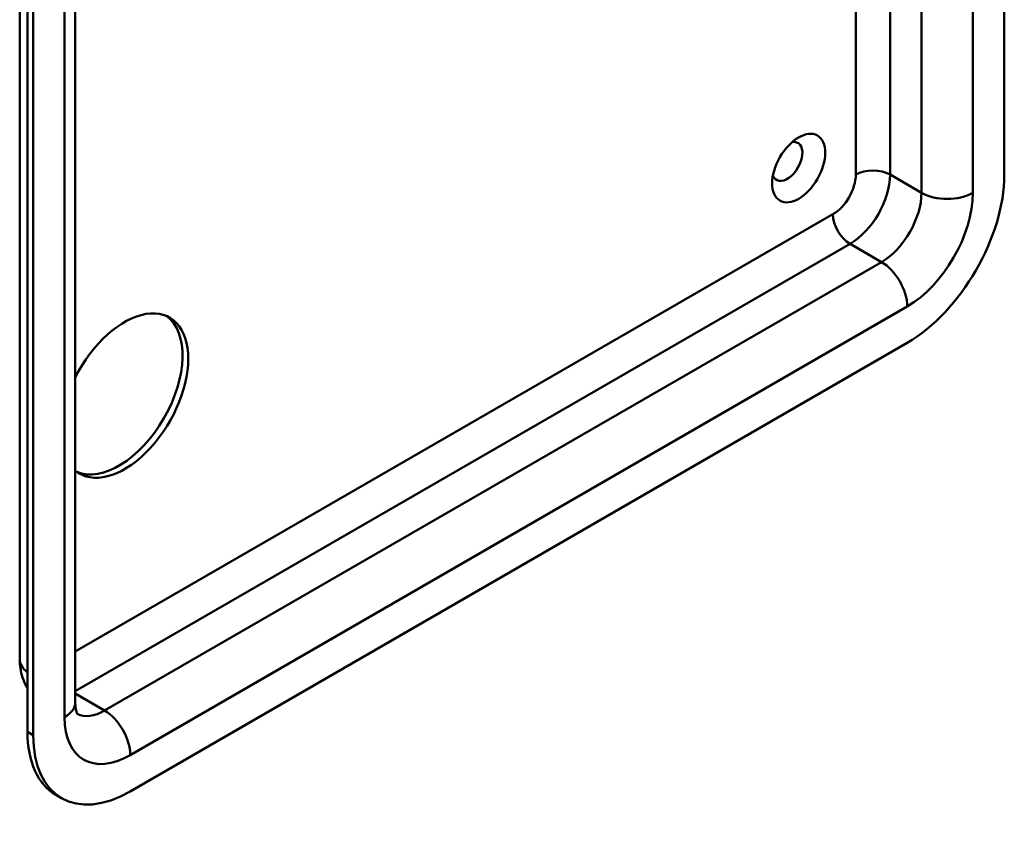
# Model space of a CAD drawing. Header units: millimetres. Extents: x 20 to 833, y 20 to 574.
# Tile 3 of 8: x 355 to 404, y 78 to 117. Entities that reach past the tile are written whole.
import ezdxf

# ---------------------------------------------------------------- set-up
doc = ezdxf.new("R2010")
doc.units = ezdxf.units.MM
doc.header["$LTSCALE"] = 2
doc.layers.add('Sichtbare Kanten(DIN)', color=7, linetype='Continuous', lineweight=50)
doc.layers.add('Sichtbare tangentiale Kanten(DIN)', color=7, linetype='Continuous', lineweight=50)

msp = doc.modelspace()

# ---------------------------------------------------------------- linework, layer by layer
at = {"layer": 'Sichtbare Kanten(DIN)'}
for p, q in [((403.849, 109.732), (403.849, 177.011)), ((355.097, 85.727), (355.097, 153.006)), ((357.849, 83.604), (357.849, 150.883)), ((355.483, 149.414), (355.483, 82.134)), ((355.766, 149.25), (355.766, 81.971)), ((360.574, 79.195), (399.041, 101.404)), ((357.174, 78.858), (356.891, 79.022))]:
    msp.add_line(p, q, dxfattribs=at)
msp.add_ellipse((393.667, 110.059), major_axis=(0.93, 1.611), ratio=0.57735, dxfattribs=at)
for centre, major_axis, start_param, end_param in [((393.101, 110.385), (-0.53, -0.918), 5.827281, 9.880682), ((399.041, 106.956), (3.4, 5.889), 3.926991, 5.497787), ((360.291, 98.791), (2.23, 3.862), 3.041015, 7.954559), ((360.008, 98.954), (-2.23, -3.862), 0.06346, 3.078132), ((360.291, 84.91), (-3.4, -5.889), 5.497787, 6.283185), ((360.574, 84.747), (-3.4, -5.889), 5.497787, 7.068583)]:
    msp.add_ellipse(centre, major_axis=major_axis, ratio=0.57735, start_param=start_param, end_param=end_param, dxfattribs=at)
for points, knots in [([(355.483, 84.309), (355.474, 84.324), (355.465, 84.339), (355.363, 84.511), (355.292, 84.671), (355.187, 84.986), (355.151, 85.14), (355.107, 85.44), (355.097, 85.586), (355.097, 85.727)], [2.6556888, 2.6556888, 2.6556888, 2.6556888, 2.6703538, 2.6703538, 2.8274334, 2.8274334, 2.984513, 2.984513, 3.1415927, 3.1415927, 3.1415927, 3.1415927]), ([(357.958, 83.012), (357.958, 83.012), (357.956, 83.015), (357.945, 83.033), (357.93, 83.062), (357.898, 83.156), (357.881, 83.221), (357.857, 83.388), (357.849, 83.489), (357.849, 83.604)], [2.5959913, 2.5959913, 2.5959913, 2.5959913, 2.6703538, 2.6703538, 2.8274334, 2.8274334, 2.984513, 2.984513, 3.1415927, 3.1415927, 3.1415927, 3.1415927])]:
    msp.add_open_spline(points, degree=3, knots=knots, dxfattribs=at)
at = {"layer": 'Sichtbare tangentiale Kanten(DIN)'}
for p, q in [((357.321, 150.149), (357.321, 82.869)), ((402.293, 108.834), (402.293, 135.731)), ((399.748, 133.847), (399.748, 108.834)), ((398.192, 109.732), (398.192, 132.948)), ((396.495, 131.969), (396.495, 109.732)), ((398.192, 109.732), (399.748, 108.834)), ((395.364, 107.772), (357.849, 86.113)), ((357.849, 84.153), (396.212, 106.303)), ((396.212, 106.303), (397.768, 105.405)), ((397.768, 105.405), (359.301, 83.196)), ((360.574, 80.991), (399.041, 103.2)), ((357.849, 84.035), (359.301, 83.196)), ((355.766, 81.971), (355.483, 82.134))]:
    msp.add_line(p, q, dxfattribs=at)
for centre, major_axis, start_param, end_param in [((395.364, 109.079), (-0.8, -1.386), 0.785398, 2.356194), ((396.212, 108.589), (1.4, 2.425), 3.926991, 5.497787), ((397.344, 109.242), (-1.2, 0), 3.926991, 5.497787), ((397.768, 107.691), (-1.4, -2.425), 0.785398, 2.356194), ((399.041, 106.956), (2.3, 3.984), 3.926991, 5.497787), ((401.021, 109.569), (-1.8, 0), 0.785398, 2.356194), ((396.212, 107.282), (-0.6, 1.039), 0.785398, 2.356194), ((397.768, 103.935), (-0.9, 1.559), 3.926991, 5.497787), ((356.897, 85.727), (-1.8, 0), 0, 0.667011), ((356.049, 83.604), (1.8, 0), 5.497787, 6.283185), ((359.301, 85.482), (-1.4, -2.425), 0.030717, 0.785398), ((359.301, 81.726), (-0.9, 1.559), 3.926991, 5.497787), ((360.574, 84.747), (-2.3, -3.984), 5.497787, 7.068583)]:
    msp.add_ellipse(centre, major_axis=major_axis, ratio=0.57735, start_param=start_param, end_param=end_param, dxfattribs=at)

doc.saveas('drawing.dxf')
